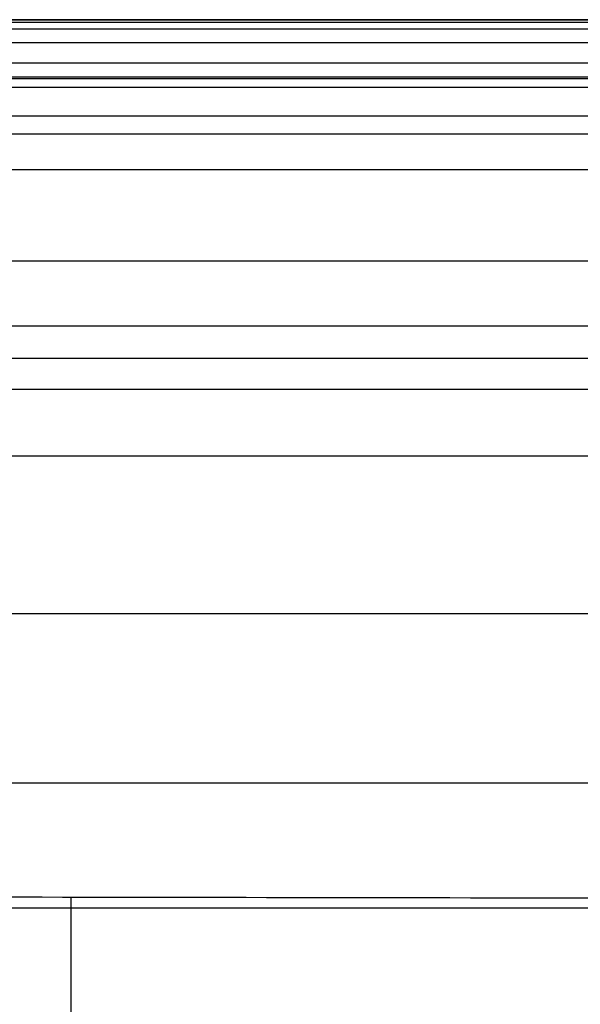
# Model space of a CAD drawing. Header units: millimetres. Extents: x -2564 to 335, y -1952 to -42.
# Tile 85 of 111: x -1575 to -1537, y -115 to -49. Entities that reach past the tile are written whole.
import ezdxf

# ---------------------------------------------------------------- set-up
doc = ezdxf.new("R2010")
doc.units = ezdxf.units.MM
doc.layers.add('patt2$Calque 20', color=7, linetype='Continuous', true_color=0xf24ad7)
doc.layers.add('patt2$SOLIDEE', color=7, linetype='Continuous', true_color=0x3100ff)

msp = doc.modelspace()

# ---------------------------------------------------------------- linework, layer by layer
at = {"layer": 'patt2$Calque 20'}
msp.add_line((-1571.308, -108.278, -350.754), (-1571.308, -275.697, -350.754), dxfattribs=at)
msp.add_open_spline([(-1518.486, -108.365, -350.538), (-1547.679, -108.317, -350.657), (-1576.873, -108.268, -350.777), (-1606.066, -108.22, -350.896)], degree=3, dxfattribs=at)
at = {"layer": 'patt2$SOLIDEE'}
for points in [[(-2556.978, -49.371, 340.63), (-2032.399, -49.371, 340.63), (-1507.82, -49.371, 340.63)], [(-1507.82, -49.55, 343.731), (-2032.133, -49.55, 343.731), (-2556.446, -49.55, 343.731)], [(-2376.626, -49.371, 350.564), (-1942.223, -49.371, 350.564), (-1507.82, -49.371, 350.564)], [(-1507.82, -49.371, 348.896), (-1941.971, -49.371, 348.896), (-2376.122, -49.371, 348.896)], [(-2374.387, -49.371, 343.154), (-1941.103, -49.371, 343.154), (-1507.82, -49.371, 343.154)], [(-1515.82, -49.371, 338.106), (-1944.341, -49.371, 338.106), (-2372.862, -49.371, 338.106)], [(-1515.82, -50.014, 335.844), (-2035.901, -50.014, 335.844), (-2555.983, -50.014, 335.844)], [(-1507.82, -50.921, 346.467), (-2031.448, -50.921, 346.467), (-2555.076, -50.921, 346.467)], [(-1507.82, -52.292, 348.042), (-2030.762, -52.292, 348.042), (-2553.705, -52.292, 348.042)], [(-2557.82, -53.209, 349.73), (-2032.82, -53.209, 349.73), (-1507.82, -53.209, 349.73)], [(-1515.82, -53.341, 325.816), (-2034.238, -53.341, 325.816), (-2552.656, -53.341, 325.816)], [(-1507.82, -53.92, 349.189), (-2029.948, -53.92, 349.189), (-2552.077, -53.92, 349.189)], [(-1515.82, -55.849, 318.452), (-2032.984, -55.849, 318.452), (-2550.148, -55.849, 318.452)], [(-1522.82, -57.047, 350.564), (-1949.723, -57.047, 350.564), (-2376.626, -57.047, 350.564)], [(-1515.82, -59.439, 307.908), (-2031.189, -59.439, 307.908), (-2546.558, -59.439, 307.908)], [(-1515.82, -65.578, 289.877), (-2028.119, -65.578, 289.877), (-2540.418, -65.578, 289.877)], [(-1515.82, -69.942, 277.062), (-2025.937, -69.942, 277.062), (-2536.055, -69.942, 277.062)], [(-1515.82, -72.117, 270.946), (-2024.85, -72.117, 270.946), (-2533.88, -72.117, 270.946)], [(-1515.82, -74.181, 267.116), (-2023.818, -74.181, 267.116), (-2531.816, -74.181, 267.116)], [(-1515.82, -78.666, 263.641), (-2021.575, -78.666, 263.641), (-2527.331, -78.666, 263.641)], [(-1515.82, -89.258, 257.967), (-2016.279, -89.258, 257.967), (-2516.739, -89.258, 257.967)], [(-1515.82, -100.615, 251.959), (-2010.601, -100.615, 251.959), (-2505.382, -100.615, 251.959)], [(-1515.82, -109.001, 246.833), (-2006.408, -109.001, 246.833), (-2496.996, -109.001, 246.833)]]:
    msp.add_open_spline(points, degree=2, dxfattribs=at)

doc.saveas('drawing.dxf')
